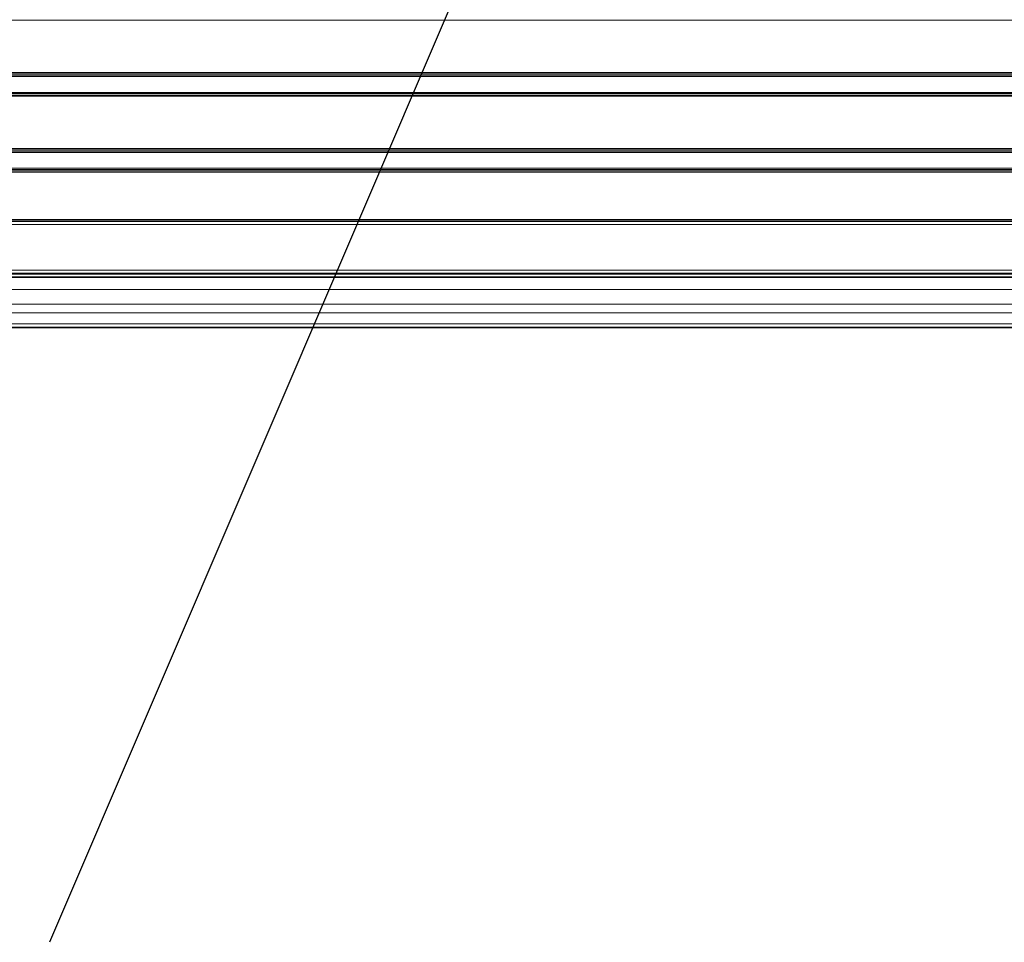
# Model space of a CAD drawing. Header units: millimetres. Extents: x 0 to 1118, y 0 to 864.
# Tile 63 of 172: x 560 to 600, y 288 to 326. Entities that reach past the tile are written whole.
import ezdxf

# ---------------------------------------------------------------- set-up
doc = ezdxf.new("R2010")
doc.units = ezdxf.units.MM
doc.layers.add('ALPHAREV', color=7, linetype='Continuous', lineweight=25)
doc.dimstyles.new('SLDDIMSTYLE2', dxfattribs={"dimtxt": 0.18, "dimasz": 4.572, "dimexe": 0, "dimexo": 0.0625, "dimgap": 0, "dimtad": 0, "dimtih": 1, "dimtoh": 1, "dimdec": 0, "dimrnd": 1e-09, "dimzin": 0, "dimdsep": 46, "dimtxsty": 'Standard', "dimsah": 1, "dimcen": 0.09, "dimadec": 0, "dimazin": 0, "dimtfac": 4.572, "dimtdec": 0, "dimtofl": 0, "dimtmove": 0, "dimatfit": 3, "dimfxl": 1, "dimfrac": 2, "dimtolj": 1, "dimtzin": 0, "dimarcsym": 0})

msp = doc.modelspace()

# ---------------------------------------------------------------- linework, layer by layer
at = {"color": 7, "linetype": 'Continuous', "lineweight": 18}
for p, q in [((664.178, 326.095), (522.255, 326.095)), ((531.73, 323.945), (654.703, 323.945)), ((654.703, 323.895), (531.73, 323.895)), ((532.686, 323.834), (653.747, 323.834)), ((653.747, 323.784), (532.686, 323.784)), ((531.73, 323.02), (654.703, 323.02)), ((654.703, 322.97), (531.73, 322.97)), ((532.686, 323.13), (653.747, 323.13)), ((653.747, 323.08), (532.686, 323.08)), ((531.73, 320.82), (654.703, 320.82)), ((654.703, 320.77), (531.73, 320.77)), ((532.686, 320.709), (653.747, 320.709)), ((653.747, 320.659), (532.686, 320.659)), ((532.686, 320.005), (653.747, 320.005)), ((653.747, 319.955), (532.686, 319.955)), ((531.73, 319.895), (654.703, 319.895)), ((654.703, 319.845), (531.73, 319.845)), ((531.618, 317.821), (654.815, 317.821)), ((654.815, 317.696), (531.618, 317.696)), ((531.641, 317.894), (654.792, 317.894)), ((654.792, 317.844), (531.641, 317.844)), ((525.229, 315.818), (661.204, 315.818)), ((661.204, 315.693), (525.229, 315.693)), ((526.004, 315.645), (660.429, 315.645)), ((526.004, 315.02), (660.429, 315.02)), ((526.004, 314.414), (660.429, 314.414)), ((526.004, 314.061), (660.429, 314.061)), ((526.004, 313.604), (660.429, 313.604))]:
    msp.add_line(p, q, dxfattribs=at)
at = {"color": 7, "linetype": 'Continuous', "lineweight": 35}
for p, q in [((661.212, 315.675), (525.221, 315.675)), ((526.004, 315.52), (660.429, 315.52)), ((526.004, 313.457), (660.429, 313.457))]:
    msp.add_line(p, q, dxfattribs=at)

# ---------------------------------------------------------------- leaders
at = {"layer": 'ALPHAREV'}
msp.add_leader([(592.365, 361.284), (561.072, 288.161)], dimstyle='SLDDIMSTYLE2', dxfattribs=at)

doc.saveas('drawing.dxf')
